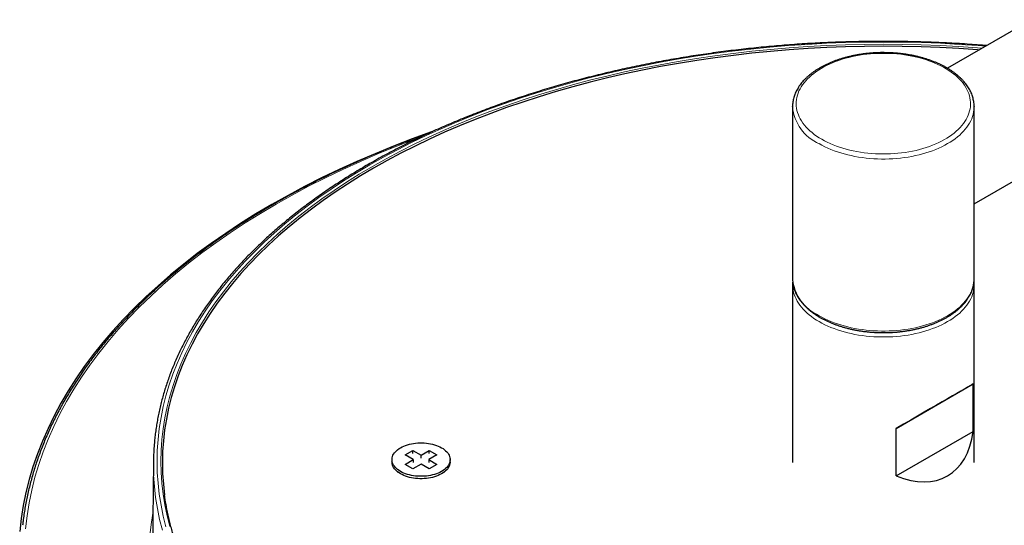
# Model space of a CAD drawing. Header units: millimetres. Extents: x 8 to 2417, y 12 to 2366.
# Tile 22 of 26: x 1879 to 2014, y 1073 to 1142. Entities that reach past the tile are written whole.
import ezdxf

# ---------------------------------------------------------------- set-up
doc = ezdxf.new("R2010")
doc.units = ezdxf.units.MM

msp = doc.modelspace()

# ---------------------------------------------------------------- linework, layer by layer
at = {"color": 7, "linetype": 'Continuous', "lineweight": 30}
for p, q in [((2269.63, 1287.78), (2006.3, 1135.76)), ((2009.97, 1117.1), (2279.29, 1272.57)), ((1984.97, 1130.48), (1984.97, 1106.8)), ((1984.97, 1130.46), (1984.97, 1130.48)), ((2009.97, 1121.84), (2009.97, 1130.48)), ((2009.97, 1130.48), (2009.97, 1130.47)), ((2009.97, 1106.8), (2009.97, 1118.7)), ((1984.97, 1106.81), (1984.97, 1106.8)), ((2009.97, 1106.8), (2009.97, 1106.8)), ((1984.97, 1105.98), (1984.97, 1105.99)), ((1984.97, 1105.98), (1984.97, 1081.49)), ((2009.97, 1106), (2009.97, 1105.98)), ((2009.97, 1081.49), (2009.97, 1105.98)), ((1999.24, 1086.18), (2009.85, 1092.3)), ((2009.85, 1085.77), (2009.85, 1092.3)), ((1999.24, 1079.65), (1999.24, 1086.18)), ((1999.24, 1079.65), (2009.85, 1085.77)), ((1931.64, 1082.55), (1932.7, 1083.16)), ((1932.7, 1083.16), (1933.83, 1082.51)), ((1932.7, 1082.75), (1932.7, 1083.16)), ((1933.83, 1082.51), (1934.96, 1083.16)), ((1934.96, 1083.16), (1936.02, 1082.55)), ((1934.96, 1082.75), (1934.96, 1083.16)), ((1929.83, 1081.89), (1929.83, 1081.57)), ((1932.77, 1081.89), (1931.64, 1082.55)), ((1931.64, 1081.24), (1932.77, 1081.89)), ((1932.77, 1081.89), (1932.77, 1081.49)), ((1933.83, 1082.1), (1933.83, 1082.51)), ((1936.02, 1082.55), (1934.89, 1081.89)), ((1934.89, 1081.89), (1936.02, 1081.24)), ((1934.89, 1081.89), (1934.89, 1081.49)), ((1937.83, 1081.57), (1937.83, 1081.89)), ((1896.99, 1081.6), (1896.86, 1069.17)), ((1932.7, 1080.63), (1931.64, 1081.24)), ((1933.83, 1081.28), (1932.7, 1080.63)), ((1934.96, 1080.63), (1933.83, 1081.28)), ((1936.02, 1081.24), (1934.96, 1080.63)), ((1930.61, 1080.2), (1930.68, 1080.14)), ((1936.99, 1080.14), (1937.05, 1080.2))]:
    msp.add_line(p, q, dxfattribs=at)
at = {"color": 252, "linetype": 'Continuous', "lineweight": 0, "flags": 128}
for points in [[(2011.55, 1138.79), (2010.52, 1138.87), (2007.92, 1139.05), (2005.32, 1139.19), (2002.71, 1139.29), (2000.09, 1139.35), (1997.47, 1139.37), (1994.86, 1139.35), (1992.24, 1139.29), (1989.63, 1139.19), (1987.02, 1139.05), (1984.42, 1138.87), (1981.83, 1138.66), (1979.25, 1138.4), (1976.68, 1138.11), (1974.13, 1137.77), (1971.6, 1137.4), (1969.08, 1136.99), (1966.58, 1136.54), (1964.1, 1136.06), (1961.64, 1135.53), (1959.21, 1134.97), (1956.81, 1134.38), (1954.43, 1133.74), (1952.08, 1133.08), (1949.76, 1132.37), (1947.48, 1131.63), (1945.23, 1130.86), (1943.02, 1130.06), (1940.84, 1129.22), (1938.7, 1128.34), (1936.61, 1127.44), (1934.55, 1126.5), (1932.54, 1125.54), (1930.57, 1124.54), (1928.65, 1123.52), (1926.77, 1122.46), (1924.95, 1121.38), (1923.17, 1120.27), (1921.45, 1119.13), (1919.77, 1117.97), (1918.15, 1116.79), (1916.58, 1115.57), (1915.07, 1114.34), (1913.62, 1113.08), (1912.22, 1111.81), (1910.89, 1110.51), (1909.61, 1109.19), (1908.39, 1107.85), (1907.23, 1106.5), (1906.13, 1105.13), (1905.1, 1103.74), (1904.13, 1102.33), (1903.22, 1100.92), (1902.38, 1099.48), (1901.61, 1098.04), (1900.9, 1096.59), (1900.25, 1095.12), (1899.67, 1093.65), (1899.16, 1092.17), (1898.72, 1090.68), (1898.35, 1089.18), (1898.04, 1087.68), (1897.8, 1086.18), (1897.63, 1084.67), (1897.52, 1083.16), (1897.49, 1081.65), (1897.52, 1080.14), (1897.63, 1078.63), (1897.8, 1077.12), (1898.04, 1075.62), (1898.35, 1074.11), (1898.72, 1072.62)], [(1899.25, 1072.67), (1898.87, 1074.16), (1898.57, 1075.65), (1898.33, 1077.14), (1898.16, 1078.64), (1898.06, 1080.15), (1898.02, 1081.65), (1898.06, 1083.15), (1898.16, 1084.65), (1898.33, 1086.15), (1898.57, 1087.65), (1898.87, 1089.14), (1899.25, 1090.63), (1899.69, 1092.11), (1900.2, 1093.59), (1900.77, 1095.05), (1901.41, 1096.51), (1902.12, 1097.95), (1902.89, 1099.39), (1903.73, 1100.81), (1904.63, 1102.22), (1905.59, 1103.62), (1906.62, 1105), (1907.71, 1106.36), (1908.86, 1107.71), (1910.07, 1109.04), (1911.35, 1110.35), (1912.68, 1111.65), (1914.07, 1112.92), (1915.51, 1114.17), (1917.02, 1115.39), (1918.57, 1116.6), (1920.19, 1117.78), (1921.85, 1118.93), (1923.57, 1120.06), (1925.33, 1121.17), (1927.15, 1122.24), (1929.02, 1123.29), (1930.93, 1124.31), (1932.88, 1125.3), (1934.89, 1126.27), (1936.93, 1127.2), (1939.02, 1128.1), (1941.14, 1128.96), (1943.31, 1129.8), (1945.51, 1130.6), (1947.75, 1131.37), (1950.02, 1132.1), (1952.32, 1132.8), (1954.66, 1133.47), (1957.02, 1134.1), (1959.41, 1134.69), (1961.83, 1135.25), (1964.28, 1135.77), (1966.74, 1136.25), (1969.23, 1136.7), (1971.73, 1137.1), (1974.26, 1137.47), (1976.8, 1137.81), (1979.35, 1138.1), (1981.92, 1138.35), (1984.49, 1138.57), (1987.08, 1138.75), (1989.67, 1138.88), (1992.27, 1138.98), (1994.87, 1139.04), (1997.47, 1139.06), (2000.08, 1139.04), (2002.68, 1138.98), (2005.28, 1138.88), (2007.87, 1138.75), (2010.45, 1138.57), (2011.08, 1138.52)], [(1988.99, 1125.99), (1989.36, 1125.78), (1989.75, 1125.58), (1990.16, 1125.39), (1990.58, 1125.22), (1991.01, 1125.05), (1991.45, 1124.89), (1991.91, 1124.75), (1992.37, 1124.61), (1992.85, 1124.49), (1993.33, 1124.38), (1993.83, 1124.29), (1994.32, 1124.2), (1994.83, 1124.13), (1995.34, 1124.07), (1995.85, 1124.02), (1996.37, 1123.99), (1996.89, 1123.97), (1997.41, 1123.96), (1997.93, 1123.96), (1998.45, 1123.98), (1998.96, 1124.01), (1999.48, 1124.06), (1999.99, 1124.11), (2000.49, 1124.18), (2000.99, 1124.26), (2001.49, 1124.36), (2001.97, 1124.46), (2002.45, 1124.58), (2002.92, 1124.71), (2003.38, 1124.86), (2003.83, 1125.01), (2004.26, 1125.17), (2004.68, 1125.35), (2005.09, 1125.53), (2005.49, 1125.73), (2005.87, 1125.93), (2006.23, 1126.15), (2006.58, 1126.37), (2006.91, 1126.6), (2007.22, 1126.84), (2007.51, 1127.09), (2007.79, 1127.35), (2008.04, 1127.61), (2008.28, 1127.88), (2008.5, 1128.15), (2008.69, 1128.43), (2008.86, 1128.71), (2009.02, 1129), (2009.15, 1129.29), (2009.26, 1129.58), (2009.34, 1129.88), (2009.41, 1130.17), (2009.45, 1130.47), (2009.47, 1130.77), (2009.47, 1131.07), (2009.44, 1131.37), (2009.39, 1131.67), (2009.32, 1131.97), (2009.23, 1132.27), (2009.12, 1132.56), (2008.98, 1132.85), (2008.82, 1133.13), (2008.64, 1133.42), (2008.44, 1133.69), (2008.22, 1133.96), (2007.98, 1134.23), (2007.72, 1134.49), (2007.44, 1134.74), (2007.14, 1134.99), (2006.83, 1135.23), (2006.49, 1135.46), (2006.14, 1135.68), (2005.77, 1135.89), (2005.39, 1136.09), (2004.99, 1136.29), (2004.58, 1136.47), (2004.15, 1136.64), (2003.71, 1136.8), (2003.26, 1136.95), (2002.8, 1137.09), (2002.33, 1137.22), (2001.85, 1137.34), (2001.37, 1137.44), (2000.87, 1137.53), (2000.37, 1137.61), (1999.86, 1137.68), (1999.35, 1137.73), (1998.83, 1137.77), (1998.32, 1137.8), (1997.8, 1137.81), (1997.28, 1137.81), (1996.76, 1137.8), (1996.24, 1137.78), (1995.72, 1137.74), (1995.21, 1137.69), (1994.7, 1137.63), (1994.2, 1137.55), (1993.7, 1137.46), (1993.21, 1137.36), (1992.73, 1137.25), (1992.26, 1137.13), (1991.79, 1136.99), (1991.34, 1136.84), (1990.9, 1136.68), (1990.47, 1136.51), (1990.06, 1136.33), (1989.65, 1136.14), (1989.27, 1135.94), (1988.9, 1135.73), (1988.54, 1135.51), (1988.2, 1135.28), (1987.88, 1135.05), (1987.58, 1134.8), (1987.29, 1134.55), (1987.03, 1134.3), (1986.78, 1134.03), (1986.55, 1133.76), (1986.35, 1133.49), (1986.16, 1133.2), (1986, 1132.92), (1985.86, 1132.63), (1985.74, 1132.34), (1985.64, 1132.04), (1985.57, 1131.75), (1985.51, 1131.45), (1985.48, 1131.15), (1985.47, 1130.85), (1985.49, 1130.55), (1985.52, 1130.25), (1985.58, 1129.95), (1985.66, 1129.65), (1985.77, 1129.36), (1985.89, 1129.07), (1986.04, 1128.78), (1986.21, 1128.5), (1986.4, 1128.22), (1986.61, 1127.94), (1986.84, 1127.67), (1987.09, 1127.41), (1987.36, 1127.16), (1987.65, 1126.91), (1987.96, 1126.66), (1988.28, 1126.43), (1988.63, 1126.2), (1988.99, 1125.99)], [(2009.97, 1130.47), (2009.97, 1130.32), (2009.95, 1130.02), (2009.9, 1129.71), (2009.83, 1129.41), (2009.75, 1129.11), (2009.63, 1128.81), (2009.5, 1128.51), (2009.34, 1128.22), (2009.17, 1127.93), (2008.97, 1127.65), (2008.75, 1127.37), (2008.51, 1127.09), (2008.25, 1126.83), (2007.98, 1126.56), (2007.68, 1126.31), (2007.36, 1126.06), (2007.03, 1125.83), (2006.68, 1125.6), (2006.31, 1125.38), (2005.93, 1125.16), (2005.53, 1124.96), (2005.12, 1124.77), (2004.69, 1124.59), (2004.25, 1124.41), (2003.8, 1124.25), (2003.34, 1124.1), (2002.86, 1123.97), (2002.38, 1123.84), (2001.89, 1123.73), (2001.39, 1123.62), (2000.88, 1123.53), (2000.36, 1123.46), (1999.85, 1123.39), (1999.32, 1123.34), (1998.8, 1123.3), (1998.27, 1123.28), (1997.74, 1123.26), (1997.21, 1123.26), (1996.68, 1123.28), (1996.15, 1123.3), (1995.62, 1123.34), (1995.1, 1123.39), (1994.58, 1123.46), (1994.07, 1123.53), (1993.56, 1123.62), (1993.06, 1123.73), (1992.57, 1123.84), (1992.08, 1123.97), (1991.61, 1124.1), (1991.15, 1124.25), (1990.69, 1124.41), (1990.25, 1124.59), (1989.83, 1124.77), (1989.42, 1124.96), (1989.02, 1125.16), (1988.63, 1125.38)], [(1933.81, 1126.3), (1933.08, 1126.03), (1930.5, 1125.04), (1927.98, 1124.01), (1925.5, 1122.94), (1923.06, 1121.83), (1920.68, 1120.69), (1918.36, 1119.51), (1916.08, 1118.3), (1913.87, 1117.05), (1911.71, 1115.77), (1909.61, 1114.46), (1907.57, 1113.12), (1905.59, 1111.74), (1903.67, 1110.34), (1901.82, 1108.91), (1900.03, 1107.45), (1898.31, 1105.96), (1896.66, 1104.45), (1895.08, 1102.92), (1893.56, 1101.36), (1892.12, 1099.78), (1890.75, 1098.17), (1889.46, 1096.55), (1888.24, 1094.91), (1887.09, 1093.25), (1886.02, 1091.57), (1885.02, 1089.88), (1884.11, 1088.17), (1883.27, 1086.45), (1882.5, 1084.72), (1881.82, 1082.98), (1881.22, 1081.23), (1880.69, 1079.47), (1880.25, 1077.7), (1879.88, 1075.92), (1879.6, 1074.14), (1879.4, 1072.36)], [(1988.63, 1101.7), (1989.02, 1101.48), (1989.42, 1101.28), (1989.83, 1101.09), (1990.25, 1100.91), (1990.69, 1100.74), (1991.15, 1100.57), (1991.61, 1100.43), (1992.08, 1100.29), (1992.57, 1100.16), (1993.06, 1100.05), (1993.56, 1099.94), (1994.07, 1099.86), (1994.58, 1099.78), (1995.1, 1099.71), (1995.62, 1099.66), (1996.15, 1099.62), (1996.68, 1099.6), (1997.21, 1099.58), (1997.74, 1099.58), (1998.27, 1099.6), (1998.8, 1099.62), (1999.32, 1099.66), (1999.85, 1099.71), (2000.36, 1099.78), (2000.88, 1099.86), (2001.39, 1099.94), (2001.89, 1100.05), (2002.38, 1100.16), (2002.86, 1100.29), (2003.34, 1100.43), (2003.8, 1100.57), (2004.25, 1100.74), (2004.69, 1100.91), (2005.12, 1101.09), (2005.53, 1101.28), (2005.93, 1101.48), (2006.31, 1101.7), (2006.68, 1101.92), (2007.03, 1102.15), (2007.36, 1102.39), (2007.68, 1102.63), (2007.98, 1102.89), (2008.25, 1103.15), (2008.51, 1103.41), (2008.75, 1103.69), (2008.97, 1103.97), (2009.17, 1104.25), (2009.34, 1104.54), (2009.5, 1104.83), (2009.63, 1105.13), (2009.75, 1105.43), (2009.83, 1105.73), (2009.9, 1106.03), (2009.95, 1106.34), (2009.97, 1106.65), (2009.97, 1106.8)], [(2009.97, 1105.98), (2009.97, 1105.83), (2009.95, 1105.52), (2009.9, 1105.22), (2009.83, 1104.91), (2009.75, 1104.61), (2009.63, 1104.31), (2009.5, 1104.02), (2009.34, 1103.72), (2009.17, 1103.43), (2008.97, 1103.15), (2008.75, 1102.87), (2008.51, 1102.6), (2008.25, 1102.33), (2007.98, 1102.07), (2007.68, 1101.81), (2007.36, 1101.57), (2007.03, 1101.33), (2006.68, 1101.1), (2006.31, 1100.88), (2005.93, 1100.67), (2005.53, 1100.46), (2005.12, 1100.27), (2004.69, 1100.09), (2004.25, 1099.92), (2003.8, 1099.76), (2003.34, 1099.61), (2002.86, 1099.47), (2002.38, 1099.34), (2001.89, 1099.23), (2001.39, 1099.13), (2000.88, 1099.04), (2000.36, 1098.96), (1999.85, 1098.9), (1999.32, 1098.85), (1998.8, 1098.81), (1998.27, 1098.78), (1997.74, 1098.77), (1997.21, 1098.77), (1996.68, 1098.78), (1996.15, 1098.81), (1995.62, 1098.85), (1995.1, 1098.9), (1994.58, 1098.96), (1994.07, 1099.04), (1993.56, 1099.13), (1993.06, 1099.23), (1992.57, 1099.34), (1992.08, 1099.47), (1991.61, 1099.61), (1991.15, 1099.76), (1990.69, 1099.92), (1990.25, 1100.09), (1989.83, 1100.27), (1989.42, 1100.46), (1989.02, 1100.67), (1988.63, 1100.88), (1988.27, 1101.1), (1987.92, 1101.33), (1987.58, 1101.57), (1987.27, 1101.81), (1986.97, 1102.07), (1986.69, 1102.33), (1986.43, 1102.6), (1986.19, 1102.87), (1985.98, 1103.15), (1985.78, 1103.43), (1985.6, 1103.72), (1985.45, 1104.02), (1985.31, 1104.31), (1985.2, 1104.61), (1985.11, 1104.91), (1985.04, 1105.22), (1985, 1105.52), (1984.98, 1105.83), (1984.97, 1105.98)], [(1898.23, 1072.17), (1897.85, 1073.67), (1897.54, 1075.18), (1897.3, 1076.69), (1897.13, 1078.21), (1897.02, 1079.73), (1897.02, 1079.78)], [(1896.48, 1071.46), (1896.66, 1072.98), (1896.9, 1074.51), (1896.92, 1074.61)]]:
    msp.add_lwpolyline(points, dxfattribs=at)
at = {"color": 7, "linetype": 'Continuous', "lineweight": 30, "flags": 128}
for points in [[(2010.66, 1138.27), (2010.43, 1138.29), (2007.85, 1138.47), (2005.26, 1138.6), (2002.67, 1138.7), (2000.07, 1138.76), (1997.47, 1138.78), (1994.87, 1138.76), (1992.28, 1138.7), (1989.69, 1138.6), (1987.1, 1138.47), (1984.52, 1138.29), (1981.95, 1138.08), (1979.39, 1137.82), (1976.84, 1137.53), (1974.3, 1137.2), (1971.78, 1136.83), (1969.28, 1136.42), (1966.8, 1135.98), (1964.34, 1135.49), (1961.9, 1134.98), (1959.49, 1134.42), (1957.1, 1133.83), (1954.74, 1133.2), (1952.41, 1132.54), (1950.11, 1131.84), (1947.85, 1131.11), (1945.61, 1130.34), (1943.42, 1129.54), (1941.26, 1128.7), (1939.13, 1127.84), (1937.05, 1126.94), (1935.01, 1126.01), (1933.01, 1125.05), (1931.06, 1124.06), (1929.15, 1123.05), (1927.29, 1122), (1925.48, 1120.93), (1923.72, 1119.82), (1922, 1118.7), (1920.34, 1117.54), (1918.73, 1116.36), (1917.18, 1115.16), (1915.68, 1113.94), (1914.23, 1112.69), (1912.85, 1111.42), (1911.52, 1110.13), (1910.25, 1108.82), (1909.04, 1107.5), (1907.89, 1106.15), (1906.8, 1104.79), (1905.78, 1103.41), (1904.81, 1102.02), (1903.92, 1100.61), (1903.08, 1099.19), (1902.31, 1097.76), (1901.6, 1096.31), (1900.96, 1094.86), (1900.39, 1093.4), (1899.88, 1091.93), (1899.44, 1090.45), (1899.07, 1088.96), (1898.77, 1087.47), (1898.53, 1085.98), (1898.36, 1084.48), (1898.26, 1082.99), (1898.22, 1081.49), (1898.26, 1079.99), (1898.36, 1078.49), (1898.53, 1077)], [(1935.4, 1127.05), (1935.27, 1127), (1932.63, 1126.04), (1930.04, 1125.04), (1927.5, 1124), (1925, 1122.92), (1922.55, 1121.81), (1920.15, 1120.66), (1917.81, 1119.47), (1915.52, 1118.25), (1913.29, 1117), (1911.11, 1115.71), (1909, 1114.39), (1906.94, 1113.03), (1904.95, 1111.65), (1903.02, 1110.24), (1901.16, 1108.8), (1899.36, 1107.33), (1897.63, 1105.83), (1895.96, 1104.31), (1894.37, 1102.76), (1892.85, 1101.19), (1891.4, 1099.6), (1890.02, 1097.99), (1888.71, 1096.35), (1887.48, 1094.7), (1886.33, 1093.03), (1885.25, 1091.34), (1884.25, 1089.64), (1883.32, 1087.92), (1882.48, 1086.19), (1881.71, 1084.44), (1881.02, 1082.69), (1880.41, 1080.92), (1879.89, 1079.15), (1879.44, 1077.37), (1879.07, 1075.58), (1878.79, 1073.79), (1878.58, 1072)], [(1931, 1083.53), (1931.22, 1083.64), (1931.46, 1083.75), (1931.7, 1083.85), (1931.96, 1083.94), (1932.23, 1084.01), (1932.51, 1084.07), (1932.8, 1084.12), (1933.09, 1084.16), (1933.38, 1084.19), (1933.68, 1084.2), (1933.98, 1084.2), (1934.28, 1084.19), (1934.58, 1084.16), (1934.87, 1084.12), (1935.15, 1084.07), (1935.43, 1084.01), (1935.7, 1083.94), (1935.96, 1083.85), (1936.21, 1083.75), (1936.44, 1083.64), (1936.66, 1083.53), (1936.86, 1083.4), (1937.05, 1083.26), (1937.22, 1083.12), (1937.37, 1082.97), (1937.5, 1082.82), (1937.61, 1082.66), (1937.7, 1082.49), (1937.76, 1082.32), (1937.81, 1082.15), (1937.83, 1081.98), (1937.83, 1081.81), (1937.81, 1081.64), (1937.76, 1081.46), (1937.7, 1081.3), (1937.61, 1081.13), (1937.5, 1080.97), (1937.37, 1080.81), (1937.22, 1080.67), (1937.05, 1080.52), (1936.86, 1080.39), (1936.66, 1080.26), (1936.44, 1080.14), (1936.21, 1080.04), (1935.96, 1079.94), (1935.7, 1079.85), (1935.43, 1079.78), (1935.15, 1079.71), (1934.87, 1079.66), (1934.58, 1079.62), (1934.28, 1079.6), (1933.98, 1079.59), (1933.68, 1079.59), (1933.38, 1079.6), (1933.09, 1079.62), (1932.8, 1079.66), (1932.51, 1079.71), (1932.23, 1079.78), (1931.96, 1079.85), (1931.7, 1079.94), (1931.46, 1080.04), (1931.22, 1080.14), (1931, 1080.26), (1930.8, 1080.39), (1930.61, 1080.52), (1930.45, 1080.67), (1930.3, 1080.81), (1930.17, 1080.97), (1930.06, 1081.13), (1929.97, 1081.3), (1929.9, 1081.46), (1929.86, 1081.64), (1929.84, 1081.81), (1929.84, 1081.98), (1929.86, 1082.15), (1929.9, 1082.32), (1929.97, 1082.49), (1930.06, 1082.66), (1930.17, 1082.82), (1930.3, 1082.97), (1930.45, 1083.12), (1930.61, 1083.26), (1930.8, 1083.4), (1931, 1083.53)], [(1937.83, 1081.57), (1937.83, 1081.48), (1937.81, 1081.31), (1937.76, 1081.14), (1937.7, 1080.97), (1937.61, 1080.8), (1937.5, 1080.64), (1937.37, 1080.49), (1937.22, 1080.34), (1937.05, 1080.2), (1936.86, 1080.06), (1936.66, 1079.93), (1936.44, 1079.82), (1936.21, 1079.71), (1935.96, 1079.61), (1935.7, 1079.53), (1935.43, 1079.45), (1935.15, 1079.39), (1934.87, 1079.34), (1934.58, 1079.3), (1934.28, 1079.27), (1933.98, 1079.26), (1933.68, 1079.26), (1933.38, 1079.27), (1933.09, 1079.3), (1932.8, 1079.34), (1932.51, 1079.39), (1932.23, 1079.45), (1931.96, 1079.53), (1931.7, 1079.61), (1931.46, 1079.71), (1931.22, 1079.82), (1931, 1079.93), (1930.8, 1080.06), (1930.61, 1080.2), (1930.45, 1080.34), (1930.3, 1080.49), (1930.17, 1080.64), (1930.06, 1080.8), (1929.97, 1080.97), (1929.9, 1081.14), (1929.86, 1081.31), (1929.84, 1081.48), (1929.83, 1081.57)]]:
    msp.add_lwpolyline(points, dxfattribs=at)
at = {"color": 252, "linetype": 'Continuous', "lineweight": 0}
for centre, radius, start, end in [((1991.15, 1131.05), 6.21, 185.4172, 246.0538), ((1991.26, 1107.45), 6.32, 185.8868, 245.4333)]:
    msp.add_arc(centre, radius, start, end, dxfattribs=at)
at = {"color": 7, "linetype": 'Continuous', "lineweight": 30}
msp.add_arc((1930.5, 1081.24), 33.51, 176.2729, 182.4997, dxfattribs=at)
for centre, major_axis, ratio, start_param, end_param in [((1997.47, 1085.16), (12.5, 7.22), 0.00007, 0.141856, 1.428859), ((1997.47, 1094.96), (-8.84, 15.31), 0.577335, 2.498051, 3.785053)]:
    msp.add_ellipse(centre, major_axis=major_axis, ratio=ratio, start_param=start_param, end_param=end_param, dxfattribs=at)
for points, knots in [([(2011.69, 1138.87), (2011.62, 1138.88), (2011.07, 1138.93), (2010.06, 1139), (2008.64, 1139.1), (2007.23, 1139.19), (2005.82, 1139.26), (2004.4, 1139.32), (2002.98, 1139.37), (2001.56, 1139.41), (2000.14, 1139.44), (1998.72, 1139.46), (1997.3, 1139.46), (1995.87, 1139.45), (1994.45, 1139.43), (1993.03, 1139.4), (1991.61, 1139.36), (1990.2, 1139.31), (1988.78, 1139.24), (1987.36, 1139.17), (1985.95, 1139.08), (1984.54, 1138.98), (1983.13, 1138.87), (1981.73, 1138.74), (1980.32, 1138.61), (1978.92, 1138.46), (1977.53, 1138.3), (1976.14, 1138.14), (1974.75, 1137.96), (1973.37, 1137.76), (1971.99, 1137.56), (1970.62, 1137.35), (1969.25, 1137.12), (1967.89, 1136.88), (1966.53, 1136.64), (1965.18, 1136.38), (1963.84, 1136.11), (1962.51, 1135.83), (1961.18, 1135.54), (1959.85, 1135.23), (1958.54, 1134.92), (1957.23, 1134.6), (1955.93, 1134.26), (1954.64, 1133.92), (1953.36, 1133.56), (1952.09, 1133.19), (1950.82, 1132.82), (1949.57, 1132.43), (1948.32, 1132.03), (1947.09, 1131.62), (1945.86, 1131.21), (1944.65, 1130.78), (1943.44, 1130.34), (1942.25, 1129.89), (1941.07, 1129.44), (1939.9, 1128.97), (1938.74, 1128.49), (1937.59, 1128.01), (1936.45, 1127.51), (1935.33, 1127.01), (1934.22, 1126.49), (1933.12, 1125.97), (1932.03, 1125.44), (1930.96, 1124.9), (1929.9, 1124.35), (1928.85, 1123.79), (1927.82, 1123.23), (1926.8, 1122.65), (1925.8, 1122.07), (1924.81, 1121.47), (1923.83, 1120.87), (1922.87, 1120.27), (1921.93, 1119.65), (1921, 1119.03), (1920.08, 1118.4), (1919.18, 1117.76), (1918.3, 1117.11), (1917.43, 1116.46), (1916.57, 1115.8), (1915.74, 1115.13), (1914.92, 1114.46), (1914.12, 1113.78), (1913.33, 1113.09), (1912.56, 1112.4), (1911.81, 1111.7), (1911.07, 1110.99), (1910.35, 1110.28), (1909.65, 1109.56), (1908.97, 1108.84), (1908.3, 1108.11), (1907.66, 1107.37), (1907.03, 1106.63), (1906.41, 1105.89), (1905.82, 1105.13), (1905.25, 1104.38), (1904.69, 1103.62), (1904.15, 1102.86), (1903.63, 1102.09), (1903.13, 1101.31), (1902.65, 1100.54), (1902.19, 1099.76), (1901.75, 1098.97), (1901.33, 1098.18), (1900.92, 1097.39), (1900.54, 1096.6), (1900.17, 1095.8), (1899.83, 1095), (1899.5, 1094.2), (1899.19, 1093.39), (1898.91, 1092.58), (1898.64, 1091.77), (1898.39, 1090.96), (1898.17, 1090.14), (1897.96, 1089.33), (1897.77, 1088.51), (1897.6, 1087.69), (1897.46, 1086.87), (1897.33, 1086.05), (1897.22, 1085.23), (1897.14, 1084.4), (1897.08, 1083.81), (1897.07, 1083.49), (1897.06, 1083.44)], [0, 0, 0, 0, 0.0013807, 0.0098348, 0.0182889, 0.026743, 0.035197, 0.0436509, 0.0521049, 0.0605588, 0.0690127, 0.0774666, 0.0859205, 0.0943744, 0.1028283, 0.1112822, 0.1197362, 0.1281901, 0.1366441, 0.1450981, 0.1535521, 0.1620061, 0.1704602, 0.1789144, 0.1873686, 0.1958229, 0.2042772, 0.2127316, 0.221186, 0.2296405, 0.2380952, 0.2465499, 0.2550047, 0.2634595, 0.2719145, 0.2803696, 0.2888248, 0.2972801, 0.3057355, 0.3141911, 0.3226468, 0.3311026, 0.3395585, 0.3480146, 0.3564708, 0.3649272, 0.3733837, 0.3818403, 0.3902972, 0.3987541, 0.4072113, 0.4156685, 0.424126, 0.4325836, 0.4410414, 0.4494993, 0.4579575, 0.4664157, 0.4748742, 0.4833328, 0.4917915, 0.5002504, 0.5087095, 0.5171687, 0.525628, 0.5340875, 0.5425471, 0.5510068, 0.5594666, 0.5679265, 0.5763864, 0.5848465, 0.5933065, 0.6017666, 0.6102267, 0.6186867, 0.6271467, 0.6356066, 0.6440664, 0.652526, 0.6609854, 0.6694446, 0.6779035, 0.6863621, 0.6948203, 0.7032781, 0.7117354, 0.7201922, 0.7286484, 0.737104, 0.7455588, 0.7540129, 0.7624661, 0.7709184, 0.7793697, 0.7878199, 0.796269, 0.8047169, 0.8131635, 0.8216088, 0.8300526, 0.838495, 0.8469359, 0.8553751, 0.8638128, 0.8722488, 0.8806831, 0.8891158, 0.8975467, 0.9059759, 0.9144034, 0.9228293, 0.9312536, 0.9396763, 0.9480976, 0.9565175, 0.964936, 0.9733534, 0.9817698, 0.9901852, 0.9985998, 1, 1, 1, 1]), ([(2009.97, 1130.47), (2009.97, 1130.5), (2009.97, 1130.64), (2009.96, 1130.88), (2009.92, 1131.18), (2009.86, 1131.48), (2009.79, 1131.78), (2009.69, 1132.07), (2009.57, 1132.36), (2009.44, 1132.65), (2009.28, 1132.94), (2009.11, 1133.22), (2008.91, 1133.5), (2008.7, 1133.77), (2008.47, 1134.04), (2008.22, 1134.3), (2007.95, 1134.55), (2007.67, 1134.8), (2007.36, 1135.04), (2007.05, 1135.28), (2006.71, 1135.5), (2006.37, 1135.72), (2006.01, 1135.93), (2005.63, 1136.13), (2005.24, 1136.31), (2004.84, 1136.49), (2004.43, 1136.66), (2004, 1136.82), (2003.57, 1136.97), (2003.13, 1137.11), (2002.67, 1137.24), (2002.21, 1137.36), (2001.74, 1137.47), (2001.27, 1137.56), (2000.79, 1137.64), (2000.3, 1137.72), (1999.81, 1137.78), (1999.32, 1137.83), (1998.82, 1137.86), (1998.32, 1137.89), (1997.82, 1137.9), (1997.32, 1137.91), (1996.82, 1137.9), (1996.32, 1137.88), (1995.82, 1137.84), (1995.32, 1137.8), (1994.83, 1137.74), (1994.34, 1137.67), (1993.86, 1137.59), (1993.38, 1137.5), (1992.91, 1137.4), (1992.45, 1137.29), (1991.99, 1137.16), (1991.55, 1137.03), (1991.11, 1136.88), (1990.68, 1136.73), (1990.26, 1136.56), (1989.86, 1136.39), (1989.47, 1136.2), (1989.08, 1136), (1988.72, 1135.8), (1988.36, 1135.59), (1988.02, 1135.36), (1987.7, 1135.13), (1987.39, 1134.9), (1987.1, 1134.65), (1986.82, 1134.4), (1986.57, 1134.14), (1986.33, 1133.87), (1986.11, 1133.6), (1985.9, 1133.32), (1985.72, 1133.03), (1985.56, 1132.75), (1985.41, 1132.46), (1985.29, 1132.16), (1985.19, 1131.87), (1985.1, 1131.57), (1985.04, 1131.27), (1985, 1130.97), (1984.97, 1130.7), (1984.97, 1130.53), (1984.97, 1130.46)], [0, 0, 0, 0, 0.004743, 0.017155, 0.029569, 0.041995, 0.054446, 0.066931, 0.079458, 0.092032, 0.104656, 0.117331, 0.130053, 0.14282, 0.155626, 0.168466, 0.181334, 0.194224, 0.207131, 0.22005, 0.232976, 0.245907, 0.258839, 0.27177, 0.284699, 0.297624, 0.310545, 0.32346, 0.336371, 0.349277, 0.362177, 0.375073, 0.387965, 0.400852, 0.413736, 0.426616, 0.439494, 0.452369, 0.465242, 0.478114, 0.490985, 0.503856, 0.516726, 0.529597, 0.542469, 0.555343, 0.568218, 0.581096, 0.593977, 0.606861, 0.619748, 0.632641, 0.645538, 0.65844, 0.671347, 0.684261, 0.69718, 0.710105, 0.723037, 0.735973, 0.748915, 0.761861, 0.77481, 0.787759, 0.800706, 0.813647, 0.82658, 0.839498, 0.852396, 0.865269, 0.87811, 0.890914, 0.903674, 0.916385, 0.929045, 0.941653, 0.95421, 0.96672, 0.97919, 0.991629, 1, 1, 1, 1]), ([(1935.15, 1126.92), (1934.91, 1126.84), (1934.24, 1126.6), (1933.14, 1126.19), (1931.84, 1125.7), (1930.56, 1125.2), (1929.29, 1124.7), (1928.03, 1124.18), (1926.78, 1123.65), (1925.55, 1123.11), (1924.32, 1122.57), (1923.11, 1122.01), (1921.91, 1121.45), (1920.72, 1120.87), (1919.55, 1120.29), (1918.39, 1119.7), (1917.24, 1119.1), (1916.11, 1118.49), (1914.99, 1117.87), (1913.88, 1117.25), (1912.79, 1116.61), (1911.72, 1115.97), (1910.65, 1115.32), (1909.61, 1114.66), (1908.57, 1113.99), (1907.55, 1113.32), (1906.55, 1112.64), (1905.56, 1111.95), (1904.59, 1111.25), (1903.64, 1110.55), (1902.7, 1109.84), (1901.77, 1109.12), (1900.86, 1108.39), (1899.97, 1107.66), (1899.1, 1106.92), (1898.24, 1106.18), (1897.4, 1105.43), (1896.57, 1104.67), (1895.77, 1103.9), (1894.98, 1103.13), (1894.2, 1102.36), (1893.45, 1101.57), (1892.71, 1100.79), (1891.99, 1099.99), (1891.29, 1099.19), (1890.6, 1098.39), (1889.94, 1097.58), (1889.29, 1096.77), (1888.66, 1095.95), (1888.05, 1095.12), (1887.46, 1094.3), (1886.89, 1093.46), (1886.33, 1092.63), (1885.8, 1091.78), (1885.28, 1090.94), (1884.78, 1090.09), (1884.3, 1089.24), (1883.84, 1088.38), (1883.4, 1087.52), (1882.98, 1086.66), (1882.58, 1085.79), (1882.2, 1084.93), (1881.84, 1084.05), (1881.5, 1083.18), (1881.17, 1082.3), (1880.87, 1081.42), (1880.59, 1080.54), (1880.32, 1079.66), (1880.08, 1078.77), (1879.86, 1077.89), (1879.65, 1077), (1879.47, 1076.11), (1879.31, 1075.22), (1879.16, 1074.33), (1879.05, 1073.54), (1879, 1073.05), (1878.98, 1072.86)], [0, 0, 0, 0, 0.0073303, 0.0210069, 0.0346837, 0.0483607, 0.0620379, 0.0757153, 0.0893929, 0.1030707, 0.1167487, 0.1304269, 0.1441054, 0.157784, 0.1714627, 0.1851417, 0.1988208, 0.2125001, 0.2261796, 0.2398591, 0.2535388, 0.2672186, 0.2808985, 0.2945785, 0.3082586, 0.3219386, 0.3356187, 0.3492987, 0.3629787, 0.3766586, 0.3903384, 0.404018, 0.4176974, 0.4313765, 0.4450554, 0.4587339, 0.472412, 0.4860897, 0.4997669, 0.5134435, 0.5271195, 0.5407948, 0.5544693, 0.568143, 0.5818158, 0.5954875, 0.6091582, 0.6228278, 0.6364961, 0.6501631, 0.6638287, 0.6774928, 0.6911553, 0.7048162, 0.7184753, 0.7321327, 0.7457882, 0.7594417, 0.7730933, 0.7867428, 0.8003903, 0.8140356, 0.8276788, 0.8413198, 0.8549587, 0.8685954, 0.8822301, 0.8958626, 0.9094932, 0.9231218, 0.9367486, 0.9503736, 0.9639969, 0.9776188, 0.9912393, 1, 1, 1, 1]), ([(2009.97, 1118.7), (2009.97, 1118.77), (2009.97, 1118.96), (2009.97, 1119.3), (2009.97, 1119.71), (2009.97, 1120.15), (2009.97, 1120.62), (2009.97, 1121.1), (2009.97, 1121.52), (2009.97, 1121.77), (2009.97, 1121.84)], [0, 0, 0, 0, 0.097575, 0.236985, 0.377856, 0.519807, 0.658421, 0.798067, 0.939209, 1, 1, 1, 1]), ([(1984.97, 1106.81), (1984.97, 1106.77), (1984.97, 1106.63), (1984.99, 1106.38), (1985.03, 1106.08), (1985.08, 1105.79), (1985.16, 1105.49), (1985.26, 1105.19), (1985.38, 1104.9), (1985.51, 1104.61), (1985.67, 1104.33), (1985.84, 1104.05), (1986.04, 1103.77), (1986.25, 1103.5), (1986.49, 1103.23), (1986.74, 1102.97), (1987, 1102.71), (1987.29, 1102.47), (1987.59, 1102.22), (1987.91, 1101.99), (1988.24, 1101.77), (1988.52, 1101.59), (1988.69, 1101.5), (1988.74, 1101.47)], [0, 0, 0, 0, 0.020093, 0.069451, 0.118814, 0.168231, 0.217745, 0.267397, 0.317217, 0.367225, 0.417432, 0.467839, 0.518436, 0.569209, 0.620138, 0.671201, 0.722374, 0.773634, 0.82496, 0.876332, 0.927736, 0.979156, 1, 1, 1, 1]), ([(1984.99, 1106.38), (1984.99, 1106.31), (1984.97, 1106.18), (1984.97, 1106.06), (1984.97, 1105.99)], [0, 0, 0, 0, 0.517731, 1, 1, 1, 1]), ([(1988.74, 1101.47), (1988.8, 1101.43), (1988.99, 1101.32), (1989.3, 1101.16), (1989.69, 1100.97), (1990.09, 1100.79), (1990.5, 1100.62), (1990.93, 1100.46), (1991.36, 1100.31), (1991.8, 1100.17), (1992.26, 1100.04), (1992.72, 1099.92), (1993.18, 1099.81), (1993.66, 1099.72), (1994.14, 1099.63), (1994.63, 1099.56), (1995.12, 1099.5), (1995.61, 1099.45), (1996.11, 1099.41), (1996.61, 1099.39), (1997.11, 1099.37), (1997.61, 1099.37), (1998.11, 1099.38), (1998.61, 1099.4), (1999.11, 1099.43), (1999.6, 1099.48), (2000.1, 1099.53), (2000.58, 1099.6), (2001.07, 1099.68), (2001.54, 1099.77), (2002.02, 1099.87), (2002.48, 1099.98), (2002.94, 1100.11), (2003.38, 1100.24), (2003.82, 1100.39), (2004.25, 1100.54), (2004.67, 1100.71), (2005.07, 1100.88), (2005.47, 1101.07), (2005.85, 1101.26), (2006.22, 1101.47), (2006.57, 1101.68), (2006.91, 1101.9), (2007.23, 1102.13), (2007.54, 1102.37), (2007.84, 1102.62), (2008.11, 1102.87), (2008.37, 1103.13), (2008.61, 1103.4), (2008.83, 1103.67), (2009.03, 1103.95), (2009.22, 1104.23), (2009.38, 1104.52), (2009.53, 1104.81), (2009.65, 1105.1), (2009.76, 1105.4), (2009.84, 1105.7), (2009.9, 1106), (2009.95, 1106.3), (2009.97, 1106.57), (2009.97, 1106.74), (2009.97, 1106.81)], [0, 0, 0, 0, 0.0091376, 0.0264244, 0.0437066, 0.0609839, 0.0782554, 0.0955204, 0.1127788, 0.1300303, 0.1472753, 0.1645139, 0.1817465, 0.1989736, 0.2161958, 0.2334135, 0.2506274, 0.2678382, 0.2850464, 0.3022527, 0.3194578, 0.3366623, 0.3538668, 0.371072, 0.3882784, 0.4054866, 0.4226973, 0.4399113, 0.4571291, 0.4743514, 0.4915789, 0.5088121, 0.5260517, 0.5432981, 0.5605519, 0.5778133, 0.5950826, 0.61236, 0.6296453, 0.646938, 0.6642374, 0.6815423, 0.6988511, 0.7161608, 0.7334677, 0.7507674, 0.7680546, 0.7853232, 0.802566, 0.8197751, 0.836942, 0.8540586, 0.8711171, 0.8881111, 0.9050365, 0.9218918, 0.938679, 0.9554035, 0.9720743, 0.9887037, 1, 1, 1, 1]), ([(2009.97, 1106), (2009.97, 1106.03), (2009.97, 1106.16), (2009.97, 1106.3), (2009.95, 1106.4), (2009.95, 1106.4)], [0, 0, 0, 0, 0.242484, 0.985797, 1, 1, 1, 1]), ([(2096.41, 1076.96), (2096.38, 1076.75), (2096.31, 1076.26), (2096.18, 1075.5), (2096.02, 1074.69), (2095.85, 1073.89), (2095.65, 1073.08), (2095.43, 1072.28), (2095.19, 1071.47), (2094.94, 1070.67), (2094.66, 1069.87), (2094.36, 1069.08), (2094.05, 1068.29), (2093.71, 1067.5), (2093.35, 1066.71), (2092.98, 1065.92), (2092.59, 1065.14), (2092.17, 1064.36), (2091.74, 1063.59), (2091.29, 1062.82), (2090.82, 1062.05), (2090.33, 1061.29), (2089.82, 1060.53), (2089.29, 1059.77), (2088.75, 1059.02), (2088.18, 1058.28), (2087.6, 1057.53), (2087, 1056.8), (2086.38, 1056.07), (2085.75, 1055.34), (2085.09, 1054.62), (2084.42, 1053.9), (2083.73, 1053.19), (2083.02, 1052.49), (2082.3, 1051.79), (2081.56, 1051.1), (2080.8, 1050.41), (2080.02, 1049.73), (2079.23, 1049.06), (2078.42, 1048.39), (2077.6, 1047.73), (2076.76, 1047.08), (2075.9, 1046.43), (2075.02, 1045.79), (2074.14, 1045.16), (2073.23, 1044.53), (2072.31, 1043.91), (2071.38, 1043.3), (2070.43, 1042.7), (2069.46, 1042.11), (2068.48, 1041.52), (2067.49, 1040.94), (2066.48, 1040.37), (2065.46, 1039.81), (2064.42, 1039.25), (2063.37, 1038.71), (2062.31, 1038.17), (2061.23, 1037.65), (2060.14, 1037.13), (2059.04, 1036.62), (2057.93, 1036.12), (2056.8, 1035.62), (2055.66, 1035.14), (2054.51, 1034.67), (2053.35, 1034.21), (2052.18, 1033.75), (2050.99, 1033.31), (2049.8, 1032.87), (2048.59, 1032.45), (2047.38, 1032.03), (2046.15, 1031.63), (2044.92, 1031.24), (2043.67, 1030.85), (2042.41, 1030.48), (2041.15, 1030.11), (2039.88, 1029.76), (2038.6, 1029.42), (2037.31, 1029.08), (2036.01, 1028.76), (2034.7, 1028.45), (2033.39, 1028.15), (2032.07, 1027.86), (2030.74, 1027.58), (2029.41, 1027.32), (2028.07, 1027.06), (2026.72, 1026.81), (2025.37, 1026.58), (2024.01, 1026.36), (2022.64, 1026.14), (2021.27, 1025.94), (2019.9, 1025.75), (2018.52, 1025.57), (2017.14, 1025.41), (2015.75, 1025.25), (2014.36, 1025.11), (2012.97, 1024.97), (2011.57, 1024.85), (2010.17, 1024.74), (2008.77, 1024.64), (2007.36, 1024.56), (2005.96, 1024.48), (2004.55, 1024.42), (2003.14, 1024.37), (2001.73, 1024.32), (2000.31, 1024.3), (1998.9, 1024.28), (1997.49, 1024.27), (1996.08, 1024.28), (1994.66, 1024.3), (1993.25, 1024.32), (1991.84, 1024.36), (1990.43, 1024.42), (1989.02, 1024.48), (1987.62, 1024.56), (1986.21, 1024.64), (1984.81, 1024.74), (1983.41, 1024.85), (1982.01, 1024.97), (1980.62, 1025.1), (1979.23, 1025.25), (1977.84, 1025.4), (1976.46, 1025.57), (1975.08, 1025.75), (1973.7, 1025.94), (1972.33, 1026.14), (1970.97, 1026.35), (1969.61, 1026.57), (1968.26, 1026.81), (1966.91, 1027.05), (1965.57, 1027.31), (1964.24, 1027.58), (1962.91, 1027.86), (1961.59, 1028.14), (1960.27, 1028.44), (1958.97, 1028.76), (1957.67, 1029.08), (1956.38, 1029.41), (1955.1, 1029.75), (1953.82, 1030.1), (1952.56, 1030.47), (1951.31, 1030.84), (1950.06, 1031.23), (1948.82, 1031.62), (1947.6, 1032.02), (1946.38, 1032.44), (1945.17, 1032.86), (1943.98, 1033.3), (1942.8, 1033.74), (1941.62, 1034.2), (1940.46, 1034.66), (1939.31, 1035.13), (1938.17, 1035.61), (1937.04, 1036.1), (1935.93, 1036.6), (1934.83, 1037.11), (1933.74, 1037.63), (1932.66, 1038.16), (1931.6, 1038.7), (1930.55, 1039.24), (1929.51, 1039.79), (1928.49, 1040.36), (1927.48, 1040.93), (1926.49, 1041.51), (1925.51, 1042.09), (1924.54, 1042.69), (1923.59, 1043.29), (1922.66, 1043.9), (1921.74, 1044.52), (1920.83, 1045.14), (1919.94, 1045.77), (1919.07, 1046.41), (1918.21, 1047.06), (1917.37, 1047.71), (1916.54, 1048.37), (1915.73, 1049.04), (1914.94, 1049.71), (1914.16, 1050.39), (1913.41, 1051.08), (1912.66, 1051.77), (1911.94, 1052.47), (1911.23, 1053.18), (1910.54, 1053.89), (1909.87, 1054.6), (1909.21, 1055.32), (1908.58, 1056.05), (1907.96, 1056.78), (1907.36, 1057.52), (1906.77, 1058.26), (1906.21, 1059), (1905.66, 1059.75), (1905.14, 1060.51), (1904.63, 1061.27), (1904.14, 1062.03), (1903.67, 1062.8), (1903.22, 1063.57), (1902.78, 1064.34), (1902.37, 1065.12), (1901.98, 1065.9), (1901.6, 1066.69), (1901.24, 1067.47), (1900.91, 1068.26), (1900.59, 1069.06), (1900.29, 1069.85), (1900.02, 1070.65), (1899.76, 1071.45), (1899.52, 1072.25), (1899.3, 1073.06), (1899.11, 1073.86), (1898.93, 1074.67), (1898.77, 1075.48), (1898.63, 1076.26), (1898.56, 1076.77), (1898.53, 1077.01)], [0, 0, 0, 0, 0.003828, 0.008605, 0.0133817, 0.0181581, 0.0229343, 0.0277101, 0.0324856, 0.0372607, 0.0420354, 0.0468098, 0.0515837, 0.0563573, 0.0611304, 0.0659032, 0.0706755, 0.0754475, 0.0802191, 0.0849904, 0.0897613, 0.0945318, 0.099302, 0.104072, 0.1088416, 0.1136109, 0.11838, 0.1231489, 0.1279175, 0.1326859, 0.1374542, 0.1422222, 0.1469901, 0.1517578, 0.1565255, 0.161293, 0.1660603, 0.1708276, 0.1755948, 0.180362, 0.1851291, 0.1898961, 0.1946631, 0.19943, 0.204197, 0.2089639, 0.2137308, 0.2184976, 0.2232645, 0.2280314, 0.2327983, 0.2375652, 0.2423321, 0.2470991, 0.251866, 0.256633, 0.2614, 0.266167, 0.2709341, 0.2757012, 0.2804683, 0.2852354, 0.2900026, 0.2947699, 0.2995371, 0.3043044, 0.3090717, 0.3138391, 0.3186065, 0.3233739, 0.3281414, 0.3329089, 0.3376765, 0.3424441, 0.3472117, 0.3519793, 0.356747, 0.3615147, 0.3662824, 0.3710502, 0.375818, 0.3805858, 0.3853537, 0.3901216, 0.3948895, 0.3996574, 0.4044254, 0.4091933, 0.4139613, 0.4187294, 0.4234974, 0.4282654, 0.4330335, 0.4378016, 0.4425697, 0.4473378, 0.452106, 0.4568741, 0.4616423, 0.4664104, 0.4711786, 0.4759468, 0.480715, 0.4854832, 0.4902514, 0.4950195, 0.4997877, 0.5045559, 0.5093241, 0.5140923, 0.5188605, 0.5236287, 0.5283969, 0.5331651, 0.5379333, 0.5427014, 0.5474696, 0.5522377, 0.5570058, 0.561774, 0.5665421, 0.5713101, 0.5760782, 0.5808463, 0.5856143, 0.5903823, 0.5951503, 0.5999183, 0.6046862, 0.6094541, 0.614222, 0.6189899, 0.6237577, 0.6285256, 0.6332933, 0.6380611, 0.6428288, 0.6475965, 0.6523642, 0.6571318, 0.6618994, 0.666667, 0.6714345, 0.676202, 0.6809694, 0.6857368, 0.6905042, 0.6952716, 0.7000389, 0.7048061, 0.7095733, 0.7143405, 0.7191077, 0.7238748, 0.7286419, 0.7334089, 0.7381759, 0.7429429, 0.7477098, 0.7524768, 0.7572436, 0.7620105, 0.7667773, 0.7715442, 0.776311, 0.7810778, 0.7858445, 0.7906113, 0.7953781, 0.8001449, 0.8049117, 0.8096785, 0.8144453, 0.8192122, 0.8239791, 0.8287461, 0.8335131, 0.8382802, 0.8430473, 0.8478146, 0.852582, 0.8573494, 0.862117, 0.8668848, 0.8716527, 0.8764208, 0.8811891, 0.8859576, 0.8907263, 0.8954953, 0.9002645, 0.905034, 0.9098037, 0.9145738, 0.9193442, 0.924115, 0.9288861, 0.9336576, 0.9384294, 0.9432017, 0.9479743, 0.9527474, 0.9575208, 0.9622946, 0.9670689, 0.9718435, 0.9766185, 0.9813939, 0.9861697, 0.9909457, 0.9957221, 1, 1, 1, 1])]:
    msp.add_open_spline(points, degree=3, knots=knots, dxfattribs=at)

doc.saveas('drawing.dxf')
